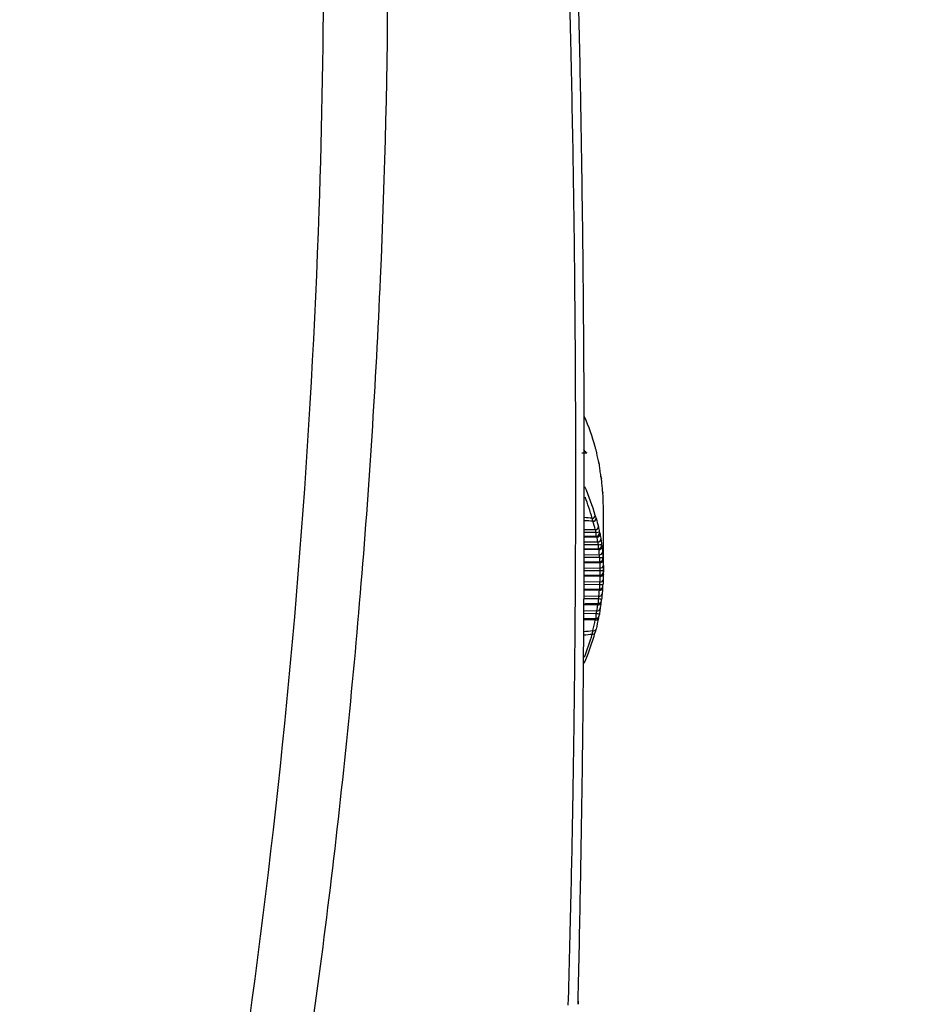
# Model space of a CAD drawing. Header units: millimetres. Extents: x -3.03 to 0.78, y -0.23 to 0.59.
# Tile 16 of 165: x -0.04 to 0.02, y 0.15 to 0.21. Entities that reach past the tile are written whole.
import ezdxf

# ---------------------------------------------------------------- set-up
doc = ezdxf.new("R2010")
doc.units = ezdxf.units.MM

msp = doc.modelspace()

# ---------------------------------------------------------------- linework, layer by layer
at = {"color": 7, "linetype": 'Continuous', "lineweight": 25}
for p, q in [((-0.001841, 0.181769), (-0.001541, 0.181769)), ((-0.000807, 0.181275), (-0.000805, 0.181257)), ((-0.000741, 0.181017), (-0.000742, 0.181019)), ((-0.000492, 0.174286), (-0.000492, 0.178324)), ((-0.001721, 0.176511), (-0.000939, 0.176518)), ((-0.001717, 0.175726), (-0.0008, 0.175734)), ((-0.000636, 0.175822), (-0.000639, 0.175817)), ((-0.001712, 0.174909), (-0.000717, 0.174917)), ((-0.001708, 0.17406), (-0.00069, 0.174069)), ((-0.001722, 0.173181), (-0.000721, 0.17319)), ((-0.002087, 0.147227), (-0.002092, 0.147027)), ((-0.002092, 0.147027), (-0.002087, 0.147222))]:
    msp.add_line(p, q, dxfattribs=at)
at = {"color": 9, "linetype": 'Continuous', "lineweight": 25}
for p, q in [((-0.001724, 0.176935), (-0.001003, 0.17693)), ((-0.000899, 0.176465), (-0.001721, 0.176459)), ((-0.001719, 0.176163), (-0.000843, 0.176156)), ((-0.000807, 0.175978), (-0.001718, 0.175981)), ((-0.000774, 0.175673), (-0.001716, 0.175666)), ((-0.001714, 0.175357), (-0.00074, 0.175349)), ((-0.000721, 0.175169), (-0.001713, 0.175173)), ((-0.000706, 0.174849), (-0.001711, 0.174841)), ((-0.001709, 0.174521), (-0.000695, 0.174512)), ((-0.00069, 0.174329), (-0.001708, 0.174334)), ((-0.000695, 0.173994), (-0.001709, 0.173985)), ((-0.00074, 0.173108), (-0.001722, 0.1731)), ((-0.000717, 0.17346), (-0.001717, 0.173464)), ((-0.001714, 0.173654), (-0.000706, 0.173645)), ((-0.000799, 0.172561), (-0.001729, 0.172566)), ((-0.001727, 0.172757), (-0.000774, 0.172749)), ((-0.00174, 0.171833), (-0.000899, 0.171825)), ((-0.000843, 0.172194), (-0.001735, 0.172186)), ((-0.001656, 0.172274), (-0.000807, 0.172282)), ((-0.001003, 0.171251), (-0.001748, 0.171244)), ((-0.001747, 0.171338), (-0.00095, 0.171345)), ((-0.000939, 0.171635), (-0.001742, 0.171639)), ((-0.000824, 0.171391), (-0.000835, 0.171382))]:
    msp.add_line(p, q, dxfattribs=at)
at = {"color": 7, "linetype": 'Continuous', "lineweight": 25, "flags": 128}
msp.add_lwpolyline([(-0.000625, 0.180207), (-0.000616, 0.180179), (-0.00061, 0.180142)], dxfattribs=at)
at = {"color": 9, "linetype": 'Continuous', "lineweight": 25, "flags": 128}
for points in [[(-0.000529, 0.179271), (-0.000527, 0.179265), (-0.000522, 0.179227)], [(-0.00095, 0.176755), (-0.001277, 0.176756), (-0.001723, 0.176757)]]:
    msp.add_lwpolyline(points, dxfattribs=at)
at = {"color": 9, "linetype": 'Continuous', "lineweight": 25}
for centre, radius, start, end in [((-0.000951, 0.181068), 0.0001979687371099, 5.139831, 29.09905), ((-0.000937, 0.176716), 0.0001962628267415, 325.323171, 6.295077), ((-0.0008, 0.175933), 0.0001981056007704, 325.836685, 4.028932), ((-0.000718, 0.175117), 0.0001993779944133, 333.330987, 1.908446), ((-0.000953, 0.171406), 0.0001629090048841, 252.291508, 333.820217)]:
    msp.add_arc(centre, radius, start, end, dxfattribs=at)
at = {"color": 7, "linetype": 'Continuous', "lineweight": 25}
for centre, radius, start, end in [((-0.001209, 0.177854), 0.0002068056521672, 272.973228, 349.556154), ((-0.001159, 0.177663), 0.0002056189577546, 272.277349, 354.575015), ((-0.001005, 0.177132), 0.0002014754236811, 270.711842, 353.423783), ((-0.000988, 0.177502), 0.0007481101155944, 272.887262, 288.224825), ((-0.000897, 0.176663), 0.0001976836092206, 269.288846, 352.469802), ((-0.000837, 0.176351), 0.0001951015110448, 268.319936, 351.864569), ((-0.00084, 0.177096), 0.0011181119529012, 271.707919, 281.907132), ((-0.000763, 0.175864), 0.0001909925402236, 266.771343, 350.963212), ((-0.000726, 0.175537), 0.0001881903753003, 265.706735, 350.385829), ((-0.000774, 0.178104), 0.0029356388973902, 271.052796, 274.923743), ((-0.000718, 0.175117), 0.0001995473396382, 270.382156, 333.310043), ((-0.000687, 0.175032), 0.0001838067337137, 264.020938, 349.533698), ((-0.000672, 0.174692), 0.0001808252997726, 262.856473, 348.984914), ((-0.000638, 0.17132), 0.0030102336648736, 87.222524, 90.997171), ((-0.000675, 0.173815), 0.0001731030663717, 259.75342, 347.657784), ((-0.000667, 0.174168), 0.0001762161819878, 261.021141, 348.17806), ((-0.000692, 0.174269), 0.0001999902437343, 270.497257, 359.933127), ((-0.000705, 0.173273), 0.0001683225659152, 257.755373, 346.89161), ((-0.000722, 0.17339), 0.0001997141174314, 270.462456, 310.497328), ((-0.000692, 0.172569), 0.0008910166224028, 78.783299, 91.59071), ((-0.000775, 0.172065), 0.0004967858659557, 69.638703, 92.835744), ((-0.000735, 0.172909), 0.0001651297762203, 256.381852, 346.398891), ((-0.000853, 0.171975), 0.0001570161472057, 252.725973, 345.201111), ((-0.000799, 0.172348), 0.0001602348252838, 254.206915, 345.668061), ((-0.000808, 0.17248), 0.0001987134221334, 270.275961, 307.190011), ((-0.00095, 0.171542), 0.000196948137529, 269.934986, 305.860235), ((-0.000911, 0.171299), 0.0003368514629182, 59.893365, 94.666707), ((-0.001095, 0.170703), 0.0001463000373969, 247.449176, 343.701809), ((-0.001152, 0.170491), 0.0001495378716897, 252.13717, 348.986095)]:
    msp.add_arc(centre, radius, start, end, dxfattribs=at)
for centre, major_axis, ratio, start_param, end_param in [((-0.027099, 0.17879), (0.02660272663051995, -0.0006515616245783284), 0.706895, 0.2140180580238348, 0.3174836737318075), ((-0.027099, 0.17382), (0.02660272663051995, 0.0006515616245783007), 0.706895, 5.96286354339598, 6.069167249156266), ((-0.027095, 0.173679), (0.02640269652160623, 0.0006515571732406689), 0.706891, 5.9890748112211, 6.069036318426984)]:
    msp.add_ellipse(centre, major_axis=major_axis, ratio=ratio, start_param=start_param, end_param=end_param, dxfattribs=at)
at = {"color": 9, "linetype": 'Continuous', "lineweight": 25}
for centre, major_axis, ratio, start_param, end_param in [((-0.027099, 0.17382), (0.02660272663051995, 0.0006515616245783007), 0.706895, 0.1793945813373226, 0.2793224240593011), ((-0.027095, 0.173679), (0.02640269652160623, 0.0006515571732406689), 0.706891, 0.179263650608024, 0.2530023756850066), ((-2.094419, 0.148162), (2.113999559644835, 0.02609621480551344), 0.012341, 0.1401704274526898, 0.1419027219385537), ((-2.094454, 0.149576), (2.113999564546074, 0.02468138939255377), 0.011672, 0.1399084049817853, 0.1417211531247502), ((-2.094454, 0.149576), (2.113999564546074, 0.02468138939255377), 0.011672, 6.141012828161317, 6.143004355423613), ((-2.094419, 0.148162), (2.113999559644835, 0.02609621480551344), 0.012341, 6.140940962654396, 6.142710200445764)]:
    msp.add_ellipse(centre, major_axis=major_axis, ratio=ratio, start_param=start_param, end_param=end_param, dxfattribs=at)
at = {"color": 7, "linetype": 'Continuous', "lineweight": 25}
for points, knots in [([(0.0742965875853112, 0.2772875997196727), (0.0742966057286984, 0.2772875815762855), (0.0742966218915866, 0.2772875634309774), (0.0742966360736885, 0.277287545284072), (0.1440922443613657, 0.1879796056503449), (-0.0149940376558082, 0.3665782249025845), (0.0742965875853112, 0.2772875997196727)], [1.181957e-10, 1.181957e-10, 1.181957e-10, 1.181957e-10, 2.4384553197e-06, 2.4384553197e-06, 2.4384553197e-06, 2.5113549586e-06, 2.5113549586e-06, 2.5113549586e-06, 2.5113549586e-06]), ([(-0.0055615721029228, 0.2692628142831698), (-0.0054749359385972, 0.2680877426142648), (-0.0053031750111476, 0.2657580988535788), (-0.0050606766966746, 0.2622934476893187), (-0.0048315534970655, 0.2588896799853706), (-0.0046161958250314, 0.2555467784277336), (-0.0044138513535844, 0.2522648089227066), (-0.004224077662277, 0.249043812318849), (-0.0040463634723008, 0.2458838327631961), (-0.0038802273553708, 0.2427849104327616), (-0.0037251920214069, 0.2397470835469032), (-0.0035807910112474, 0.236770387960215), (-0.0034465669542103, 0.2338548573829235), (-0.0033220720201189, 0.2310005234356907), (-0.0032068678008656, 0.2282074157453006), (-0.0031005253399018, 0.2254755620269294), (-0.003002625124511, 0.2228049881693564), (-0.002912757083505, 0.2201957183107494), (-0.0028305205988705, 0.2176477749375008), (-0.0027555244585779, 0.2151611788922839), (-0.0026873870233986, 0.2127359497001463), (-0.0026257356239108, 0.2103721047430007), (-0.0024676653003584, 0.2038176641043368), (-0.0022827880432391, 0.1928369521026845), (-0.0022378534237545, 0.1815425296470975), (-0.0022680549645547, 0.1739244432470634), (-0.002295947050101, 0.1699512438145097), (-0.0023459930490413, 0.1652445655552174), (-0.0024274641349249, 0.1598044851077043), (-0.0025474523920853, 0.1536310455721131), (-0.0026627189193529, 0.1492715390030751), (-0.0027235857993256, 0.1469694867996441)], [0, 0, 0, 0, 0.0288837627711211, 0.0572636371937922, 0.0851397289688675, 0.1125121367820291, 0.1393809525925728, 0.1657462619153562, 0.1916081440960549, 0.2169666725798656, 0.2418219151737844, 0.2661739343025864, 0.2900227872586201, 0.3133685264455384, 0.3362111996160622, 0.3585508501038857, 0.3803875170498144, 0.4017212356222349, 0.4225520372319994, 0.4428799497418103, 0.4627049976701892, 0.4820272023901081, 0.5008465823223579, 0.6234263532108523, 0.7512371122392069, 0.7777096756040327, 0.8101763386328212, 0.8486377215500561, 0.8930946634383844, 0.9435482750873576, 1, 1, 1, 1]), ([(-0.0020869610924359, 0.1472220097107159), (-0.0020600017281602, 0.1483788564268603), (-0.0020060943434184, 0.150692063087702), (-0.0019365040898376, 0.1541614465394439), (-0.0018751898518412, 0.1576295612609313), (-0.0018229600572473, 0.1610964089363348), (-0.0017796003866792, 0.1645619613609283), (-0.0017451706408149, 0.1680261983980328), (-0.0017196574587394, 0.171489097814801), (-0.0017030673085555, 0.1749506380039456), (-0.001695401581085, 0.1784107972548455), (-0.0016966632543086, 0.1818695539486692), (-0.0017068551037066, 0.1853268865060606), (-0.0017259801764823, 0.1887827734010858), (-0.0017540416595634, 0.1922371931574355), (-0.0017910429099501, 0.1956901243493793), (-0.0018369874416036, 0.1991415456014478), (-0.0018918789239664, 0.2025914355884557), (-0.0019557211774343, 0.2060397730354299), (-0.0020285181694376, 0.2094865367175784), (-0.0021102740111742, 0.212931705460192), (-0.002200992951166, 0.216375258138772), (-0.0023006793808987, 0.2198171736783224), (-0.0024093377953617, 0.2232574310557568), (-0.0025269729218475, 0.2266960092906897), (-0.0026535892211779, 0.2301328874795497), (-0.002789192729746, 0.2335680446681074), (-0.0029337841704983, 0.237001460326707), (-0.0030873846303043, 0.2404331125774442), (-0.0032499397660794, 0.2438629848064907), (-0.0034216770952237, 0.2472910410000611), (-0.0036017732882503, 0.2507173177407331), (-0.0037294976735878, 0.2530005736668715), (-0.003793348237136, 0.2541419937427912)], [0, 0, 0, 0, 0.0324542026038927, 0.0648947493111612, 0.0973216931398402, 0.1297350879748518, 0.1621349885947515, 0.1945214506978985, 0.2268945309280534, 0.2592542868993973, 0.291600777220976, 0.3239340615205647, 0.3562542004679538, 0.3885612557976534, 0.4208552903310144, 0.4531363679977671, 0.4854045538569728, 0.5176599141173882, 0.549902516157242, 0.5821324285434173, 0.6143497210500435, 0.6465544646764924, 0.6787467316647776, 0.7109265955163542, 0.7430941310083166, 0.7752494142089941, 0.8073925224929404, 0.8395235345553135, 0.8716425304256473, 0.903749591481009, 0.935844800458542, 0.9679282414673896, 0.9999999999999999, 0.9999999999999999, 0.9999999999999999, 0.9999999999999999]), ([(-0.0338353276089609, 0.0751837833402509), (-0.0319903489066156, 0.0815625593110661), (-0.0302717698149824, 0.0879782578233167), (-0.0270929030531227, 0.1008645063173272), (-0.0256316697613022, 0.1073365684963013), (-0.0229664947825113, 0.1203387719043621), (-0.0217620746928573, 0.1268716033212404), (-0.0196137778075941, 0.1399694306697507), (-0.0186695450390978, 0.1465369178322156), (-0.0170425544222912, 0.1597092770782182), (-0.0163582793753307, 0.166317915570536), (-0.0152529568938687, 0.1795376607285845), (-0.0148316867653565, 0.1861518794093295), (-0.0139611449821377, 0.2060075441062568), (-0.0139018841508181, 0.2192618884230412), (-0.0143765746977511, 0.232533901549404)], [0, 0, 0, 0, 0.125, 0.125, 0.25, 0.25, 0.375, 0.375, 0.5, 0.5, 0.625, 0.625, 0.75, 0.75, 1, 1, 1, 1]), ([(-0.0372918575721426, 0.0774475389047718), (-0.0340790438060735, 0.0886679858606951), (-0.0312621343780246, 0.1000017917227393), (-0.0258722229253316, 0.1254988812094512), (-0.0235088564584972, 0.1397064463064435), (-0.0200252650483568, 0.1682732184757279), (-0.01890504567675, 0.1826323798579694), (-0.0180313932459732, 0.2080438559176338), (-0.018020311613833, 0.2190872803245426), (-0.0183772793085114, 0.2301187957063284)], [2.862715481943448, 2.862715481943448, 2.862715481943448, 2.862715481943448, 2.933266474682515, 2.933266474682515, 3.02024621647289, 3.02024621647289, 3.10722595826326, 3.10722595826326, 3.173944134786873, 3.173944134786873, 3.173944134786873, 3.173944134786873]), ([(-0.0017535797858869, 0.1820216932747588), (-0.0017161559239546, 0.1819559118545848), (-0.0016385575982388, 0.1818195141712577), (-0.0015683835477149, 0.1817592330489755), (-0.0015423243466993, 0.1817699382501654), (-0.0015412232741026, 0.181770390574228)], [0, 0, 0, 0, 0.4715073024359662, 0.9776697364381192, 1, 1, 1, 1]), ([(-0.000779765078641, 0.1811629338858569), (-0.0007797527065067, 0.1811629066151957), (-0.0007790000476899, 0.1811612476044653), (-0.0007825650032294, 0.1811700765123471), (-0.0007898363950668, 0.1811969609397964), (-0.000799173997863, 0.1812338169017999), (-0.0008054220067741, 0.1812687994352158), (-0.0008066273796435, 0.1812755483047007)], [0, 0, 0, 0, 0.0032566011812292, 0.1981153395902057, 0.4737952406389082, 0.8984839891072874, 0.9999999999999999, 0.9999999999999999, 0.9999999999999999, 0.9999999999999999]), ([(-0.0007424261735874, 0.1810288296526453), (-0.0007435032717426, 0.1810392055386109), (-0.0007462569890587, 0.1810657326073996), (-0.0007536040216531, 0.1811039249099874), (-0.0007646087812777, 0.1811436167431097), (-0.0007804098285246, 0.1811658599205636), (-0.0007856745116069, 0.1811732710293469)], [0, 0, 0, 0, 0.1924235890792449, 0.4919516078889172, 0.8307255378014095, 1, 1, 1, 1]), ([(-0.000742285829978, 0.1810194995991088), (-0.0007427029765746, 0.1810243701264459), (-0.0007431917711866, 0.1810293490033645), (-0.000743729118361, 0.1810342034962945), (-0.0007444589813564, 0.1810407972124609), (-0.0007452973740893, 0.1810473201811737), (-0.0007461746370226, 0.1810532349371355), (-0.0007470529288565, 0.1810591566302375), (-0.0007479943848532, 0.1810646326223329), (-0.000748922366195, 0.1810692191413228), (-0.0007498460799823, 0.1810737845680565), (-0.0007507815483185, 0.1810775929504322), (-0.0007516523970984, 0.1810803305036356), (-0.0007525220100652, 0.1810830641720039), (-0.0007533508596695, 0.1810848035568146), (-0.0007540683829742, 0.1810853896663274)], [0, 0, 0, 0, 1.47746625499e-05, 1.47746625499e-05, 1.47746625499e-05, 3.4973590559e-05, 3.4973590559e-05, 3.4973590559e-05, 5.5192881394e-05, 5.5192881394e-05, 5.5192881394e-05, 7.53167178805e-05, 7.53167178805e-05, 7.53167178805e-05, 9.54154276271e-05, 9.54154276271e-05, 9.54154276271e-05, 9.54154276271e-05]), ([(-0.0007411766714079, 0.1810171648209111), (-0.0007412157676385, 0.181017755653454), (-0.0007414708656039, 0.1810216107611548), (-0.0007419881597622, 0.181025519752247), (-0.0007424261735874, 0.1810288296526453)], [0, 0, 0, 0, 0.1532596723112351, 1, 1, 1, 1]), ([(-0.0006256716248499, 0.1802043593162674), (-0.000626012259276, 0.1802055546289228), (-0.0006268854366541, 0.1802086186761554), (-0.0006328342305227, 0.1802370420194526), (-0.0006392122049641, 0.1802727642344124), (-0.0006438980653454, 0.1803091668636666), (-0.0006449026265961, 0.1803169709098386)], [0, 0, 0, 0, 0.1769433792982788, 0.4535741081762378, 0.8828564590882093, 1, 1, 1, 1]), ([(-0.0006015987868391, 0.1800782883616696), (-0.0006016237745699, 0.1800788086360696), (-0.0006021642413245, 0.1800900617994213), (-0.0006041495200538, 0.1801147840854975), (-0.0006082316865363, 0.1801480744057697), (-0.0006121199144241, 0.1801756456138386), (-0.0006199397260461, 0.1801934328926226), (-0.0006215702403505, 0.1801971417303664)], [0, 0, 0, 0, 0.0122155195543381, 0.264212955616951, 0.5512043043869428, 0.9064213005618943, 1, 1, 1, 1]), ([(-0.0006020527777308, 0.1800794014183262), (-0.0006023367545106, 0.1800842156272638), (-0.0006026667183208, 0.1800891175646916), (-0.000603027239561, 0.1800938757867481), (-0.00060351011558, 0.1801002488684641), (-0.0006040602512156, 0.1801065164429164), (-0.0006046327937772, 0.1801121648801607), (-0.0006052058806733, 0.1801178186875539), (-0.0006058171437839, 0.1801230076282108), (-0.0006064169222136, 0.1801273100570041), (-0.0006070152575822, 0.1801316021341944), (-0.000607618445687, 0.1801351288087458), (-0.000608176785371, 0.18013759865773), (-0.0006087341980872, 0.1801400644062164), (-0.0006092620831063, 0.1801415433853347), (-0.000609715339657, 0.1801419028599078)], [0, 0, 0, 0, 1.45198090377e-05, 1.45198090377e-05, 1.45198090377e-05, 3.40896461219e-05, 3.40896461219e-05, 3.40896461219e-05, 5.36762338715e-05, 5.36762338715e-05, 5.36762338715e-05, 7.32147759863e-05, 7.32147759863e-05, 7.32147759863e-05, 9.27230191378e-05, 9.27230191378e-05, 9.27230191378e-05, 9.27230191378e-05]), ([(-0.0005294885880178, 0.1792693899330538), (-0.0005295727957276, 0.1792698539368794), (-0.0005298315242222, 0.179271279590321), (-0.0005328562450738, 0.1792943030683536), (-0.0005366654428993, 0.1793305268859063), (-0.0005399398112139, 0.1793726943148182), (-0.0005410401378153, 0.179386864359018)], [0, 0, 0, 0, 0.1219079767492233, 0.3745627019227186, 0.7898265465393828, 1, 1, 1, 1]), ([(-0.0005186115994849, 0.1791667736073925), (-0.0005186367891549, 0.1791677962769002), (-0.0005188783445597, 0.1791776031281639), (-0.0005196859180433, 0.1791973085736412), (-0.0005212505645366, 0.1792233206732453), (-0.0005226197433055, 0.1792439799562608), (-0.0005270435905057, 0.1792633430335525), (-0.0005287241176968, 0.1792706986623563)], [0, 0, 0, 0, 0.0265407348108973, 0.2545113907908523, 0.4923062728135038, 0.8071377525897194, 1, 1, 1, 1]), ([(-0.000518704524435, 0.1791671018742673), (-0.0005188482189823, 0.1791718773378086), (-0.0005190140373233, 0.1791767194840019), (-0.000519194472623, 0.1791813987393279), (-0.0005194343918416, 0.1791876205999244), (-0.0005197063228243, 0.1791937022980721), (-0.0005199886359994, 0.1791991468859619), (-0.0005202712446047, 0.1792045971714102), (-0.0005205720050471, 0.1792095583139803), (-0.0005208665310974, 0.1792136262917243), (-0.0005211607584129, 0.179217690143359), (-0.0005214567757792, 0.1792209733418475), (-0.0005217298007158, 0.1792232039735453), (-0.0005220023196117, 0.1792254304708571), (-0.0005222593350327, 0.1792266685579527), (-0.0005224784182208, 0.1792268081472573)], [0, 0, 0, 0, 1.43496130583e-05, 1.43496130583e-05, 1.43496130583e-05, 3.35474457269e-05, 3.35474457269e-05, 3.35474457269e-05, 5.27644452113e-05, 5.27644452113e-05, 5.27644452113e-05, 7.19619315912e-05, 7.19619315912e-05, 7.19619315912e-05, 9.11251723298e-05, 9.11251723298e-05, 9.11251723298e-05, 9.11251723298e-05]), ([(-0.0004921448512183, 0.1783240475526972), (-0.000492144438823, 0.178325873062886), (-0.0004921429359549, 0.1783325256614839), (-0.0004921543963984, 0.1783394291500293), (-0.0004921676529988, 0.1783406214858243), (-0.0004921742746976, 0.1783412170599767)], [0, 0, 0, 0, 0.1591540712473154, 0.5799957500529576, 1, 1, 1, 1]), ([(-0.0007540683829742, 0.1767913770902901), (-0.0007535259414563, 0.1767863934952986), (-0.0007529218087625, 0.1767814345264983), (-0.000752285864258, 0.1767767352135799), (-0.0007514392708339, 0.1767704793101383), (-0.0007505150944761, 0.1767645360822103), (-0.0007495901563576, 0.17675938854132), (-0.0007486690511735, 0.1767542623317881), (-0.0007477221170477, 0.1767497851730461), (-0.0007468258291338, 0.1767463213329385), (-0.0007459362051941, 0.1767428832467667), (-0.0007450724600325, 0.1767403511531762), (-0.0007443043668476, 0.1767389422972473), (-0.0007435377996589, 0.1767375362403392), (-0.0007428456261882, 0.1767372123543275), (-0.0007422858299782, 0.1767380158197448)], [0, 0, 0, 0, 1.50977198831e-05, 1.50977198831e-05, 1.50977198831e-05, 3.53197186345e-05, 3.53197186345e-05, 3.53197186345e-05, 5.54543124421e-05, 5.54543124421e-05, 5.54543124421e-05, 7.54379627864e-05, 7.54379627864e-05, 7.54379627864e-05, 9.53866778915e-05, 9.53866778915e-05, 9.53866778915e-05, 9.53866778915e-05]), ([(-0.0009395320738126, 0.1765199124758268), (-0.0009188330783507, 0.1765211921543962), (-0.0008761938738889, 0.1765238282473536), (-0.0008229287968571, 0.1765542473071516), (-0.0007896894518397, 0.176583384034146), (-0.0007787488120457, 0.1766020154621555), (-0.0007768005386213, 0.1766053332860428)], [0, 0, 0, 0, 0.3209337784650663, 0.6611123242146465, 0.9396519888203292, 1, 1, 1, 1]), ([(-0.0007994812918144, 0.1757351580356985), (-0.0007995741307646, 0.1757345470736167), (-0.0007996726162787, 0.1757338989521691), (-0.0007997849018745, 0.1757341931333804), (-0.0007997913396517, 0.1757342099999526), (-0.0008011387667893, 0.1757377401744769), (-0.0007982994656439, 0.1757429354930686), (-0.0007994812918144, 0.1757351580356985)], [0, 0, 0, 0, 0.9426660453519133, 1, 1, 1, 1.000000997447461, 1.000000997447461, 1.000000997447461, 1.000000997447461]), ([(-0.0007999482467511, 0.1757351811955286), (-0.0007777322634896, 0.17573703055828), (-0.0007344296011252, 0.1757406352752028), (-0.0006815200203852, 0.1757717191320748), (-0.0006494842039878, 0.1758005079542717), (-0.0006386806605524, 0.1758189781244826), (-0.0006365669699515, 0.1758225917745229)], [0, 0, 0, 0, 0.3423326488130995, 0.6672635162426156, 0.9349008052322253, 1, 1, 1, 1]), ([(-0.000609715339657, 0.1760015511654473), (-0.0006093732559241, 0.1759966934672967), (-0.0006089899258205, 0.1759918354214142), (-0.0006085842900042, 0.1759872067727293), (-0.000608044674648, 0.175981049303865), (-0.0006074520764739, 0.1759751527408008), (-0.0006068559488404, 0.1759699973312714), (-0.0006062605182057, 0.1759648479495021), (-0.0006056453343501, 0.1759602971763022), (-0.000605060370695, 0.1759567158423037), (-0.0006044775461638, 0.1759531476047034), (-0.0006039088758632, 0.1759504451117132), (-0.000603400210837, 0.1759488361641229), (-0.0006028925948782, 0.1759472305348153), (-0.0006024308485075, 0.1759466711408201), (-0.0006020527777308, 0.1759472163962)], [0, 0, 0, 0, 1.4631839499e-05, 1.4631839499e-05, 1.4631839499e-05, 3.42161962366e-05, 3.42161962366e-05, 3.42161962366e-05, 5.37758693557e-05, 5.37758693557e-05, 5.37758693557e-05, 7.32637095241e-05, 7.32637095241e-05, 7.32637095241e-05, 9.27140342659e-05, 9.27140342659e-05, 9.27140342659e-05, 9.27140342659e-05]), ([(-0.000716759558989, 0.1749177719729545), (-0.0007172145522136, 0.1749141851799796), (-0.0007178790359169, 0.1749397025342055), (-0.0007192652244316, 0.1750327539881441), (-0.0007199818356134, 0.1750999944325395), (-0.0007205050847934, 0.1751691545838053)], [0, 0, 0, 0, 0.5, 0.5, 1, 1, 1, 1]), ([(-0.0005224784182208, 0.1751794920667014), (-0.0005223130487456, 0.1751747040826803), (-0.0005221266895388, 0.1751698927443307), (-0.000521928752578, 0.1751652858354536), (-0.0005216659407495, 0.1751591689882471), (-0.000521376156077, 0.1751532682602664), (-0.000521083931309, 0.1751480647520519), (-0.0005207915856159, 0.175142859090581), (-0.0005204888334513, 0.1751382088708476), (-0.000520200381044, 0.1751344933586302), (-0.0005199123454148, 0.1751307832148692), (-0.0005196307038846, 0.1751279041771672), (-0.0005193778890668, 0.1751260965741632), (-0.0005191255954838, 0.1751242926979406), (-0.0005188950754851, 0.1751235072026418), (-0.000518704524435, 0.1751238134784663)], [0, 0, 0, 0, 1.43759924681e-05, 1.43759924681e-05, 1.43759924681e-05, 3.35808165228e-05, 3.35808165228e-05, 3.35808165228e-05, 5.27927772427e-05, 5.27927772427e-05, 5.27927772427e-05, 7.19772089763e-05, 7.19772089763e-05, 7.19772089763e-05, 9.11235876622e-05, 9.11235876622e-05, 9.11235876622e-05, 9.11235876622e-05]), ([(-0.0006904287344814, 0.1740690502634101), (-0.0006904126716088, 0.1740679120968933), (-0.000690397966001, 0.1740957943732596), (-0.0006903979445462, 0.1741921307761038), (-0.0006904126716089, 0.1742602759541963), (-0.0006904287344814, 0.1743293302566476)], [0, 0, 0, 0, 0.5, 0.5, 1, 1, 1, 1]), ([(-0.0004921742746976, 0.1743262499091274), (-0.0004921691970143, 0.1743214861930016), (-0.0004921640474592, 0.1743166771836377), (-0.000492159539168, 0.1743120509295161), (-0.000492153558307, 0.1743059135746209), (-0.0004921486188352, 0.1742999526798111), (-0.0004921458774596, 0.1742946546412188), (-0.0004921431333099, 0.1742893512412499), (-0.0004921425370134, 0.1742845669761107), (-0.000492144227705, 0.1742806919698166), (-0.0004921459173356, 0.1742768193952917), (-0.0004921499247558, 0.1742737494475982), (-0.0004921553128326, 0.174271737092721), (-0.0004921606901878, 0.1742697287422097), (-0.000492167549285, 0.1742687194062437), (-0.0004921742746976, 0.1742687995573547)], [0, 0, 0, 0, 1.42923095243e-05, 1.42923095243e-05, 1.42923095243e-05, 3.33690989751e-05, 3.33690989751e-05, 3.33690989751e-05, 5.2464638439e-05, 5.2464638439e-05, 5.2464638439e-05, 7.15485331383e-05, 7.15485331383e-05, 7.15485331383e-05, 9.05955455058e-05, 9.05955455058e-05, 9.05955455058e-05, 9.05955455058e-05]), ([(-0.0004945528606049, 0.1741409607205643), (-0.0004939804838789, 0.1741712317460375), (-0.0004929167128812, 0.174227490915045), (-0.000492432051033, 0.174255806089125), (-0.0004923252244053, 0.1742624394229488), (-0.0004922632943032, 0.1742631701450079), (-0.0004924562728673, 0.1742586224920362), (-0.0004927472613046, 0.1742536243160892), (-0.0004945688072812, 0.174235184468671), (-0.000497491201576, 0.1742133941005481), (-0.0005063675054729, 0.1741976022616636), (-0.0005081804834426, 0.1741943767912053)], [0, 0, 0, 0, 0.353285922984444, 0.656587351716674, 0.7435024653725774, 0.8090848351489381, 0.8255394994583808, 0.8390156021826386, 0.8618389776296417, 0.9717807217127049, 1, 1, 1, 1]), ([(-0.0007205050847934, 0.1731899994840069), (-0.0007199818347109, 0.1731912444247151), (-0.0007192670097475, 0.1732215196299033), (-0.0007178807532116, 0.1733213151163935), (-0.000717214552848, 0.1733905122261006), (-0.000716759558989, 0.1734595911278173)], [0, 0, 0, 0, 0.5, 0.5, 1, 1, 1, 1]), ([(-0.0005348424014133, 0.1733217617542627), (-0.0005349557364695, 0.1733213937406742), (-0.0005367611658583, 0.1733155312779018), (-0.0005476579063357, 0.1732904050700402), (-0.0005699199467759, 0.1732557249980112), (-0.000596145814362, 0.1732366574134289), (-0.0006077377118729, 0.1732282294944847)], [0, 0, 0, 0, 0.0155010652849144, 0.2469322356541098, 0.6671422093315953, 1, 1, 1, 1]), ([(-0.0005926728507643, 0.1732383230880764), (-0.0005822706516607, 0.1732480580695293), (-0.0005620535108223, 0.1732669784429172), (-0.0005422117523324, 0.173300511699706), (-0.0005303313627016, 0.1733309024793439), (-0.0005248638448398, 0.1733549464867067), (-0.0005226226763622, 0.1733715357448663), (-0.0005211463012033, 0.1733874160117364), (-0.0005199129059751, 0.1734081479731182), (-0.0005188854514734, 0.1734321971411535), (-0.0005185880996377, 0.1734445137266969), (-0.0005185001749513, 0.1734481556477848)], [0, 0, 0, 0, 0.1742457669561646, 0.3386544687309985, 0.4730665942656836, 0.5758034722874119, 0.642277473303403, 0.7066304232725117, 0.846529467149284, 0.9546199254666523, 1, 1, 1, 1]), ([(-0.0005399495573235, 0.1732372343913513), (-0.0005376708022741, 0.1732636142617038), (-0.0005337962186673, 0.1733084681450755), (-0.0005312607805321, 0.1733278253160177), (-0.0005302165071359, 0.1733357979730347)], [0, 0, 0, 0, 0.5881290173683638, 0.9999999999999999, 0.9999999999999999, 0.9999999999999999, 0.9999999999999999]), ([(-0.0008070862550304, 0.1722816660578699), (-0.0008060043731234, 0.1722852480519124), (-0.000804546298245, 0.1723179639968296), (-0.0008017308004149, 0.1724214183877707), (-0.0008003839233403, 0.1724918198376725), (-0.0007994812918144, 0.1725610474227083)], [0, 0, 0, 0, 0.5, 0.5, 1, 1, 1, 1]), ([(-0.0006886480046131, 0.1723232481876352), (-0.0006848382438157, 0.17232561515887), (-0.0006680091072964, 0.1723360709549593), (-0.0006469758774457, 0.1723621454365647), (-0.0006268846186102, 0.1723953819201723), (-0.000615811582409, 0.1724255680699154), (-0.0006100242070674, 0.1724507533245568), (-0.0006061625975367, 0.1724762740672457), (-0.00060327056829, 0.1725043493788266), (-0.0006020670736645, 0.172525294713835), (-0.0006017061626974, 0.1725315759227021)], [0, 0, 0, 0, 0.0548519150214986, 0.2423013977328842, 0.4009956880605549, 0.5327114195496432, 0.6375556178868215, 0.7441013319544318, 0.9232596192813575, 1, 1, 1, 1]), ([(-0.0006349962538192, 0.1723841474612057), (-0.0006352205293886, 0.1723836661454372), (-0.0006384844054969, 0.1723766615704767), (-0.0006563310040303, 0.1723508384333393), (-0.000677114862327, 0.1723255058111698), (-0.000695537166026, 0.1723169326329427), (-0.0006963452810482, 0.1723165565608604)], [0, 0, 0, 0, 0.0276365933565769, 0.4021945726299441, 0.9737765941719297, 1, 1, 1, 1]), ([(-0.000644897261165, 0.1722943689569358), (-0.0006405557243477, 0.1723235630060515), (-0.0006333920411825, 0.172371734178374), (-0.0006287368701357, 0.172392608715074), (-0.0006269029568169, 0.1724008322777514)], [0, 0, 0, 0, 0.6060481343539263, 1, 1, 1, 1]), ([(-0.0009503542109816, 0.1713451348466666), (-0.0009486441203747, 0.1713510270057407), (-0.0009463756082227, 0.1713862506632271), (-0.000942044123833, 0.1714935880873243), (-0.0009399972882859, 0.1715653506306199), (-0.000938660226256, 0.1716348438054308)], [0, 0, 0, 0, 0.5, 0.5, 1, 1, 1, 1]), ([(-0.0007911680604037, 0.1714268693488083), (-0.0007970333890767, 0.171418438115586), (-0.0008074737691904, 0.1714034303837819), (-0.000827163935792, 0.1713901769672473), (-0.00083579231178, 0.171384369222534)], [0, 0, 0, 0, 0.5617926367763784, 1, 1, 1, 1]), ([(-0.000824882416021, 0.1713921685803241), (-0.0008194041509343, 0.1713962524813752), (-0.0008024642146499, 0.171408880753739), (-0.0007826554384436, 0.1714362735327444), (-0.0007654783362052, 0.171468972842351), (-0.0007550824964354, 0.1715006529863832), (-0.0007481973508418, 0.1715332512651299), (-0.0007432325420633, 0.1715674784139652), (-0.0007416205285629, 0.171589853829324), (-0.0007411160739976, 0.1715968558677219)], [0, 0, 0, 0, 0.0862345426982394, 0.2666551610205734, 0.4218197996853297, 0.5578413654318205, 0.7141869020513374, 0.9105592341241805, 0.9999999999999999, 0.9999999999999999, 0.9999999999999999, 0.9999999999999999]), ([(-0.0008066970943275, 0.1713338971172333), (-0.0008015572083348, 0.1713594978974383), (-0.0007919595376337, 0.1714073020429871), (-0.0007852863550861, 0.1714295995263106), (-0.000782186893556, 0.1714399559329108)], [0, 0, 0, 0, 0.5355347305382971, 1, 1, 1, 1])]:
    msp.add_open_spline(points, degree=3, knots=knots, dxfattribs=at)
for points in [[(-0.000954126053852, 0.1819479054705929), (-0.0009706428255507, 0.1820184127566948), (-0.0009876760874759, 0.1820849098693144), (-0.0010052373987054, 0.1821474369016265)], [(-0.000805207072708, 0.1812566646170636), (-0.0008501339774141, 0.181485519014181), (-0.0008997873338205, 0.1817159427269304), (-0.000954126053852, 0.1819479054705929)], [(-0.0007540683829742, 0.1810853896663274), (-0.0007676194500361, 0.1810964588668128), (-0.0007861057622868, 0.1811593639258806), (-0.000805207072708, 0.1812566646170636)], [(-0.000700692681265, 0.1806750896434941), (-0.0007162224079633, 0.1807704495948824), (-0.0007317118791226, 0.1808960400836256), (-0.000742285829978, 0.1810194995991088)], [(-0.0006440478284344, 0.180301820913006), (-0.0006614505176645, 0.180425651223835), (-0.0006803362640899, 0.1805500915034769), (-0.000700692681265, 0.1806750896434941)], [(-0.000609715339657, 0.1801419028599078), (-0.0006184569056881, 0.1801488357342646), (-0.0006307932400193, 0.1802075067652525), (-0.0006440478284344, 0.180301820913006)], [(-0.0005747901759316, 0.179739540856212), (-0.0005845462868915, 0.1798320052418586), (-0.0005947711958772, 0.1799559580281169), (-0.0006020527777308, 0.1800794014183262)], [(-0.0005406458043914, 0.1793752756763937), (-0.0005505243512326, 0.1794960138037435), (-0.0005619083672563, 0.1796174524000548), (-0.0005747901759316, 0.179739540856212)], [(-0.0005224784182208, 0.1792268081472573), (-0.0005267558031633, 0.1792295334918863), (-0.0005331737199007, 0.1792839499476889), (-0.0005406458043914, 0.1793752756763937)], [(-0.00050614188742, 0.1788317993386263), (-0.0005101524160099, 0.1789213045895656), (-0.0005149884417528, 0.1790436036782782), (-0.000518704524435, 0.1791671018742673)], [(-0.0004947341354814, 0.1784781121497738), (-0.0004970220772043, 0.1785952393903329), (-0.0005008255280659, 0.1787131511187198), (-0.00050614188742, 0.1788317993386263)], [(-0.0004921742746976, 0.1783412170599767), (-0.0004923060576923, 0.1783396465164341), (-0.0004930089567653, 0.1783897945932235), (-0.0004947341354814, 0.1784781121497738)], [(-0.0011506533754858, 0.1774575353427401), (-0.0011658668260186, 0.1775158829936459), (-0.0011816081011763, 0.1775792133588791), (-0.0011978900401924, 0.1776474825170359)], [(-0.0010028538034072, 0.1769301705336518), (-0.0010474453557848, 0.1771092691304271), (-0.0010967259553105, 0.1772850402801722), (-0.0011506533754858, 0.1774575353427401)], [(-0.0010052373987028, 0.1778165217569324), (-0.0009876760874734, 0.1777544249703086), (-0.0009706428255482, 0.1776967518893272), (-0.0009541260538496, 0.1776435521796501)], [(-0.0009541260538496, 0.1776435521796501), (-0.000899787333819, 0.177468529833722), (-0.0008501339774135, 0.1772902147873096), (-0.000805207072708, 0.1771085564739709)], [(-0.0009503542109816, 0.1767547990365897), (-0.0009643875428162, 0.1768243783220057), (-0.0009832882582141, 0.1768876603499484), (-0.0010028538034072, 0.1769301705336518)], [(-0.000805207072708, 0.1771085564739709), (-0.0007860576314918, 0.1770311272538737), (-0.0007676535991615, 0.1769161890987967), (-0.0007540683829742, 0.1767913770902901)], [(-0.0008429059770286, 0.1761558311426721), (-0.0008601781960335, 0.1762598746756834), (-0.0008789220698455, 0.1763629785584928), (-0.0008991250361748, 0.1764651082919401)], [(-0.0007422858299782, 0.1767380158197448), (-0.0007317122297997, 0.1767531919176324), (-0.0007162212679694, 0.1767158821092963), (-0.0007006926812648, 0.176636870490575)], [(-0.0007006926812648, 0.176636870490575), (-0.0006803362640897, 0.1765332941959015), (-0.0006614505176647, 0.1764287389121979), (-0.0006440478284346, 0.1763232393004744)], [(-0.0006440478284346, 0.1763232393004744), (-0.0006307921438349, 0.1762428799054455), (-0.0006184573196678, 0.1761256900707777), (-0.000609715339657, 0.1760015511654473)], [(-0.0008070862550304, 0.1759779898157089), (-0.0008162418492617, 0.1760469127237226), (-0.0008291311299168, 0.1761116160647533), (-0.0008429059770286, 0.1761558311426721)], [(-0.0007741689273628, 0.1756732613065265), (-0.000783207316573, 0.1757185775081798), (-0.0007927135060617, 0.175741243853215), (-0.0007994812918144, 0.175735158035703)], [(-0.0007402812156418, 0.1753494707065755), (-0.0007500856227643, 0.1754582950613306), (-0.0007613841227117, 0.1755662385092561), (-0.0007741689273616, 0.1756732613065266)], [(-0.0006020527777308, 0.1759472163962), (-0.0005947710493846, 0.1759577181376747), (-0.0005845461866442, 0.1759161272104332), (-0.0005747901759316, 0.1758339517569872)], [(-0.0005747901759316, 0.1758339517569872), (-0.0005619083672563, 0.1757254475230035), (-0.0005505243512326, 0.1756160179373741), (-0.0005406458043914, 0.1755057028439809)], [(-0.0007205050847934, 0.1751691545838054), (-0.0007252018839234, 0.1752376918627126), (-0.0007322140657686, 0.175303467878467), (-0.0007402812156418, 0.1753494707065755)], [(-0.000706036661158, 0.1748492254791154), (-0.0007093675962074, 0.1748963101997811), (-0.000713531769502, 0.1749213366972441), (-0.000716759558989, 0.1749177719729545)], [(-0.0005406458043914, 0.1755057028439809), (-0.0005331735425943, 0.1754222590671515), (-0.0005267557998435, 0.1753033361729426), (-0.0005224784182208, 0.1751794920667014)], [(-0.000518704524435, 0.1751238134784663), (-0.0005149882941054, 0.1751297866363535), (-0.0005101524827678, 0.1750839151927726), (-0.00050614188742, 0.1749986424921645)], [(-0.00050614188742, 0.1749986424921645), (-0.0005008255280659, 0.1748856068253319), (-0.0004970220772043, 0.1747717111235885), (-0.0004947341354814, 0.1746569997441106)], [(-0.0006947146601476, 0.1745121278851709), (-0.0006969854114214, 0.1746253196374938), (-0.0007007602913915, 0.1747377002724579), (-0.000706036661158, 0.1748492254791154)], [(-0.0006904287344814, 0.1743293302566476), (-0.0006910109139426, 0.1743976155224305), (-0.0006923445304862, 0.1744643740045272), (-0.0006947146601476, 0.1745121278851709)], [(-0.0004947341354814, 0.1746569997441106), (-0.0004930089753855, 0.1745705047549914), (-0.0004923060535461, 0.1744498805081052), (-0.0004921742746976, 0.1743262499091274)], [(-0.000706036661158, 0.1736448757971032), (-0.0007007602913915, 0.1737619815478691), (-0.0006969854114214, 0.1738783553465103), (-0.0006947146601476, 0.1739939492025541)], [(-0.0006947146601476, 0.1739939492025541), (-0.0006923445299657, 0.1740427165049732), (-0.0006910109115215, 0.1740701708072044), (-0.000690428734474, 0.1740690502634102)], [(-0.00050614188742, 0.1737782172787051), (-0.0005101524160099, 0.1736887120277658), (-0.0005149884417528, 0.1735664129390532), (-0.000518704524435, 0.1734429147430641)], [(-0.0004947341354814, 0.1741319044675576), (-0.0004970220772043, 0.1740147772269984), (-0.0005008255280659, 0.1738968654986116), (-0.00050614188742, 0.1737782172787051)], [(-0.0007741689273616, 0.172748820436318), (-0.0007613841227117, 0.1728693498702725), (-0.0007500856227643, 0.1729892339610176), (-0.0007402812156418, 0.1731084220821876)], [(-0.0007402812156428, 0.1731084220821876), (-0.0007322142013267, 0.1731588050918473), (-0.0007252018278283, 0.1731887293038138), (-0.0007205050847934, 0.1731899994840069)], [(-0.000716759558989, 0.1734595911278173), (-0.0007135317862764, 0.1735277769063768), (-0.0007093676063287, 0.1735954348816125), (-0.000706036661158, 0.1736448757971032)], [(-0.0005406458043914, 0.1732347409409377), (-0.0005505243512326, 0.1731140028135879), (-0.0005619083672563, 0.1729925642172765), (-0.0005747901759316, 0.1728704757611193)], [(-0.0007994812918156, 0.1725610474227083), (-0.0007927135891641, 0.1726292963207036), (-0.0007832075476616, 0.1726977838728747), (-0.0007741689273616, 0.172748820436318)], [(-0.0005747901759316, 0.1728704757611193), (-0.0005845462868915, 0.1727780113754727), (-0.0005947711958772, 0.1726540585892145), (-0.0006020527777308, 0.1725306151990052)], [(-0.0009386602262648, 0.171634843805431), (-0.0009285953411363, 0.171703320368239), (-0.0009138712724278, 0.1717725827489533), (-0.0008991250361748, 0.1718250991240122)], [(-0.0008991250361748, 0.1718250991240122), (-0.0008789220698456, 0.1719485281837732), (-0.0008601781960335, 0.1720714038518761), (-0.0008429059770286, 0.1721936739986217)], [(-0.000842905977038, 0.1721936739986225), (-0.0008291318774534, 0.1722456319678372), (-0.0008162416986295, 0.1722780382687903), (-0.0008070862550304, 0.1722816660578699)], [(-0.000700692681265, 0.1719349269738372), (-0.0007162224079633, 0.171839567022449), (-0.0007317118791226, 0.1717139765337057), (-0.000742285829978, 0.1715905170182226)], [(-0.0006440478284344, 0.1723081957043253), (-0.0006614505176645, 0.1721843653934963), (-0.0006803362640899, 0.1720599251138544), (-0.000700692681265, 0.1719349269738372)], [(-0.0011506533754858, 0.170568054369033), (-0.0010967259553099, 0.1707971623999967), (-0.0010474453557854, 0.1710247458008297), (-0.0010028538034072, 0.1712507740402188)], [(-0.0010028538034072, 0.1712507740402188), (-0.0009833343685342, 0.171304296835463), (-0.000964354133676, 0.1713391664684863), (-0.0009503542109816, 0.1713451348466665)], [(-0.000805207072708, 0.1713533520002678), (-0.0008501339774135, 0.1711244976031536), (-0.000899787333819, 0.1708940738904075), (-0.0009541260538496, 0.1706621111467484)], [(-0.0009541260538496, 0.1706621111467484), (-0.0009706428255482, 0.1705916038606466), (-0.0009876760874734, 0.1705251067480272), (-0.0010052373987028, 0.1704625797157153)], [(-0.0011978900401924, 0.1703488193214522), (-0.0011816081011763, 0.17041749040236), (-0.0011658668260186, 0.1704905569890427), (-0.0011506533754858, 0.170568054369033)]]:
    msp.add_open_spline(points, degree=3, dxfattribs=at)
at = {"color": 9, "linetype": 'Continuous', "lineweight": 25}
for points, knots in [([(-0.000939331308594, 0.1765184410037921), (-0.0009394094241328, 0.176518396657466), (-0.000939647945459, 0.1765182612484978), (-0.0009400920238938, 0.1765200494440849), (-0.0009406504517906, 0.1765236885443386), (-0.0009414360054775, 0.1765310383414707), (-0.0009422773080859, 0.1765418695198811), (-0.0009431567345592, 0.1765560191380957), (-0.0009440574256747, 0.1765722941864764), (-0.0009449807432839, 0.1765916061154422), (-0.0009459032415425, 0.1766134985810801), (-0.0009465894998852, 0.1766310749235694), (-0.0009472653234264, 0.1766496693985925), (-0.0009479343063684, 0.1766694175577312), (-0.0009485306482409, 0.176688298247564), (-0.000949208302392, 0.1767111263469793), (-0.0009498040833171, 0.1767327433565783), (-0.0009502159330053, 0.1767492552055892), (-0.0009503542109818, 0.1767547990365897)], [0, 0, 0, 0, 0.0280270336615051, 0.0855789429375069, 0.1435572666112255, 0.1993051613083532, 0.3126948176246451, 0.3704720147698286, 0.4264703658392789, 0.5403861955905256, 0.5984413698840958, 0.6547058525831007, 0.7113680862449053, 0.769286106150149, 0.8276384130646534, 0.8702986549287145, 0.9564529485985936, 1, 1, 1, 1]), ([(-0.0008991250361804, 0.1764651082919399), (-0.0009003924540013, 0.17646874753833), (-0.0009029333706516, 0.1764760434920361), (-0.0009084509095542, 0.1764900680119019), (-0.0009157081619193, 0.1765055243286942), (-0.0009241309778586, 0.1765173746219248), (-0.0009302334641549, 0.1765227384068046), (-0.0009330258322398, 0.1765217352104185), (-0.0009336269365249, 0.1765215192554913)], [0, 0, 0, 0, 0.1023115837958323, 0.2051140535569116, 0.4461980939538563, 0.6940213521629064, 0.9341329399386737, 1, 1, 1, 1]), ([(-0.0007997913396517, 0.1757342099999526), (-0.0007998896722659, 0.1757343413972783), (-0.0008000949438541, 0.1757346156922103), (-0.0008004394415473, 0.1757373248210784), (-0.0008008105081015, 0.1757417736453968), (-0.0008013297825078, 0.1757500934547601), (-0.0008018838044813, 0.1757618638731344), (-0.0008024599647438, 0.1757768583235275), (-0.0008030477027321, 0.1757938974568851), (-0.0008036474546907, 0.1758138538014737), (-0.0008042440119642, 0.1758362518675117), (-0.0008046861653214, 0.1758541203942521), (-0.0008051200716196, 0.1758729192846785), (-0.0008055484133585, 0.1758928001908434), (-0.0008059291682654, 0.1759117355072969), (-0.0008063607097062, 0.175934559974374), (-0.0008067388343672, 0.1759561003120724), (-0.0008069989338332, 0.175972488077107), (-0.000807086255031, 0.1759779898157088)], [0, 0, 0, 0, 0.0517002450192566, 0.1079254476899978, 0.1645658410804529, 0.2191297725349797, 0.3301126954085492, 0.3866644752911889, 0.4413312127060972, 0.5525301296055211, 0.609196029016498, 0.6639668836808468, 0.7191211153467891, 0.7754850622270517, 0.8322671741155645, 0.8737862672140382, 0.9576272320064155, 0.9999999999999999, 0.9999999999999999, 0.9999999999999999, 0.9999999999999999])]:
    msp.add_open_spline(points, degree=3, knots=knots, dxfattribs=at)

doc.saveas('drawing.dxf')
